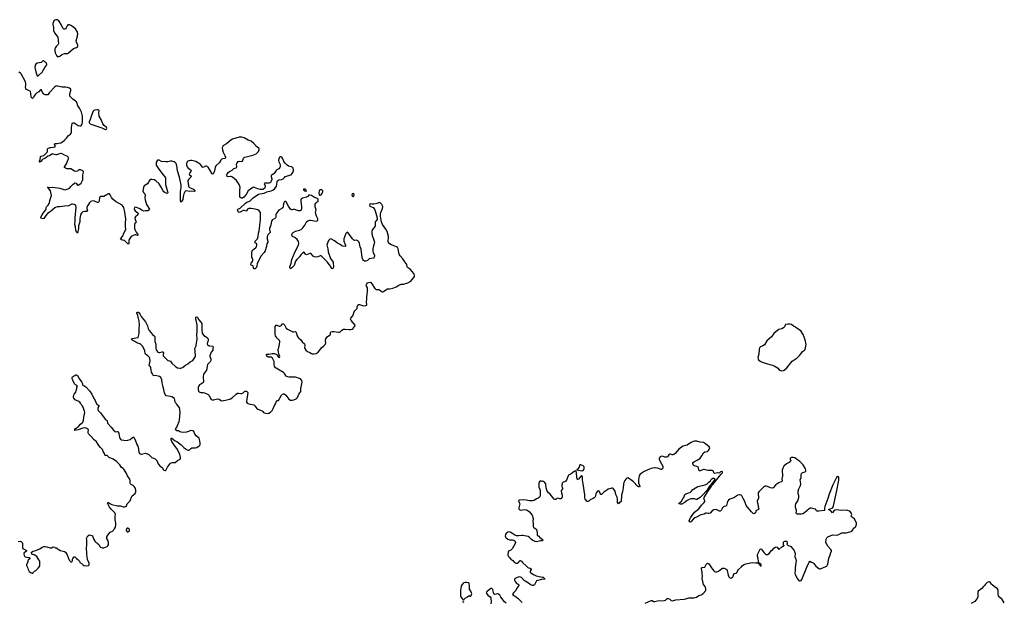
# Model space of a CAD drawing. Header units: inches. Extents: x 1474254 to 1647085, y 640389 to 772279.
# Tile 84 of 85: x 1565311 to 1589880, y 713594 to 728141. Entities that reach past the tile are written whole.
import ezdxf

# ---------------------------------------------------------------- set-up
doc = ezdxf.new("R2010")
doc.units = ezdxf.units.IN
doc.header["$MEASUREMENT"] = 0
for name, color, linetype in [('B5761', 7, 'Continuous'), ('B5762', 7, 'Continuous'), ('B5771', 7, 'Continuous'), ('B5772', 7, 'Continuous'), ('B5781', 7, 'Continuous'), ('B5782', 7, 'Continuous')]:
    doc.layers.add(name, color=color, linetype=linetype)

msp = doc.modelspace()

# ---------------------------------------------------------------- linework, layer by layer
at = {"layer": 'B5761', "color": 6, "elevation": 700}
for points in [[(1565270, 715115), (1565330, 715118), (1565351, 715110), (1565371, 715090), (1565379, 715059), (1565383, 714950), (1565410, 714926), (1565482, 714890), (1565482, 714870), (1565422, 714830), (1565418, 714822), (1565416, 714810), (1565424, 714764), (1565431, 714750), (1565450, 714731), (1565528, 714712), (1565551, 714711), (1565562, 714690), (1565552, 714670), (1565525, 714655), (1565512, 714630), (1565510, 714606), (1565478, 714530), (1565481, 714510), (1565518, 714450), (1565525, 714410), (1565537, 714377), (1565550, 714362), (1565574, 714350), (1565590, 714334), (1565612, 714332), (1565622, 714322), (1565636, 714324), (1565646, 714330), (1565658, 714350), (1565678, 714370), (1565710, 714391), (1565772, 714448), (1565805, 714490), (1565812, 714510), (1565814, 714586), (1565810, 714618), (1565790, 714658), (1565736, 714736), (1565670, 714782), (1565650, 714789), (1565628, 714788), (1565616, 714796), (1565602, 714830), (1565608, 714850), (1565646, 714870), (1565712, 714888), (1565810, 714927), (1565868, 714972), (1565910, 714985), (1565950, 714987), (1565990, 714981), (1566070, 714951), (1566105, 714955), (1566150, 714978), (1566190, 714974), (1566198, 714958), (1566230, 714954), (1566250, 714932), (1566290, 714914), (1566322, 714890), (1566394, 714874), (1566430, 714859), (1566450, 714844), (1566496, 714776), (1566518, 714710), (1566547, 714650), (1566570, 714621), (1566590, 714607), (1566610, 714606), (1566622, 714618), (1566629, 714630), (1566629, 714670), (1566634, 714690), (1566670, 714731), (1566690, 714726), (1566725, 714685), (1566761, 714661), (1566800, 714620), (1566812, 714592), (1566870, 714558), (1566878, 714550), (1566887, 714527), (1566910, 714511), (1566990, 714508), (1567029, 714511), (1567044, 714530), (1567044, 714570), (1567004, 714664), (1566998, 714730), (1566985, 714795), (1566984, 714850), (1566989, 714870), (1566982, 714890), (1566982, 714910), (1566974, 714930), (1566990, 715050), (1566989, 715149), (1566982, 715190), (1567010, 715252), (1567050, 715282), (1567110, 715265), (1567130, 715251), (1567160, 715160), (1567190, 715118), (1567210, 715098), (1567265, 715065), (1567272, 715050), (1567290, 715032), (1567311, 714990), (1567331, 714971), (1567370, 714954), (1567410, 714955), (1567490, 714987), (1567510, 715006), (1567525, 715030), (1567529, 715090), (1567510, 715146), (1567488, 715190), (1567488, 715230), (1567510, 715274), (1567570, 715342), (1567626, 715370), (1567648, 715392), (1567658, 715410), (1567678, 715430), (1567698, 715470), (1567709, 715530), (1567709, 715570), (1567695, 715655), (1567693, 715750), (1567699, 715790), (1567696, 715810), (1567689, 715830), (1567590, 715919), (1567550, 715966), (1567511, 716050), (1567506, 716070), (1567510, 716090), (1567530, 716090), (1567563, 716063), (1567610, 716040), (1567750, 716006), (1567830, 715999), (1567890, 715981), (1567930, 715981), (1567952, 715988), (1567973, 716007), (1567995, 716050), (1568066, 716130), (1568078, 716150), (1568099, 716221), (1568114, 716250), (1568193, 716310), (1568207, 716350), (1568205, 716390), (1568190, 716450), (1568170, 716484), (1568143, 716510), (1568096, 716536), (1568075, 716555), (1568069, 716570), (1568070, 716630), (1568058, 716670), (1568000, 716750), (1567965, 716830), (1567910, 716919), (1567890, 716937), (1567850, 716960), (1567812, 717030), (1567730, 717114), (1567645, 717170), (1567546, 717206), (1567490, 717259), (1567450, 717262), (1567438, 717270), (1567428, 717310), (1567396, 717356), (1567380, 717410), (1567330, 717456), (1567286, 717506), (1567230, 717604), (1567171, 717650), (1567090, 717743), (1567040, 717790), (1567030, 717804), (1567019, 717830), (1567019, 717850), (1567031, 717890), (1567020, 717910), (1566990, 717932), (1566970, 717940), (1566928, 717948), (1566890, 717943), (1566770, 717900), (1566724, 717896), (1566690, 717886), (1566683, 717890), (1566690, 717910), (1566706, 717930), (1566778, 717982), (1566830, 718041), (1566886, 718094), (1566901, 718130), (1566910, 718219), (1566929, 718291), (1566934, 718330), (1566926, 718370), (1566895, 718470), (1566870, 718506), (1566844, 718530), (1566829, 718570), (1566815, 718590), (1566789, 718609), (1566728, 718630), (1566694, 718650), (1566663, 718690), (1566654, 718710), (1566652, 718730), (1566664, 718776), (1566670, 718791), (1566710, 718845), (1566718, 718882), (1566738, 718930), (1566737, 718970), (1566757, 718990), (1566738, 719010), (1566704, 719024), (1566677, 719050), (1566641, 719141), (1566623, 719170), (1566619, 719210), (1566630, 719226), (1566650, 719241), (1566685, 719255), (1566709, 719270), (1566730, 719274), (1566750, 719254), (1566803, 719163), (1566862, 719090), (1566874, 719070), (1566878, 719050), (1566876, 719030), (1566882, 719022), (1566897, 719010), (1566930, 718997), (1566970, 718967), (1567050, 718876), (1567110, 718787), (1567150, 718698), (1567198, 718630), (1567227, 718547), (1567238, 718538), (1567289, 718510), (1567284, 718490), (1567260, 718450), (1567258, 718410), (1567266, 718386), (1567330, 718321), (1567442, 718170), (1567490, 718133), (1567506, 718066), (1567595, 717970), (1567650, 717894), (1567690, 717860), (1567710, 717852), (1567750, 717860), (1567770, 717858), (1567786, 717806), (1567802, 717710), (1567809, 717690), (1567823, 717670), (1567850, 717653), (1567910, 717639), (1567970, 717636), (1568010, 717641), (1568070, 717660), (1568130, 717711), (1568145, 717715), (1568150, 717722), (1568190, 717651), (1568232, 717532), (1568259, 717490), (1568267, 717467), (1568280, 717350), (1568299, 717310), (1568330, 717290), (1568350, 717289), (1568450, 717314), (1568470, 717313), (1568502, 717302), (1568530, 717285), (1568561, 717261), (1568610, 717210), (1568693, 717173), (1568715, 717155), (1568732, 717132), (1568748, 717090), (1568770, 717050), (1568810, 717004), (1568875, 716955), (1568895, 716910), (1568911, 716890), (1568930, 716883), (1568950, 716885), (1568970, 716903), (1569003, 716970), (1569072, 717068), (1569118, 717082), (1569190, 717081), (1569246, 717134), (1569313, 717167), (1569325, 717190), (1569326, 717210), (1569311, 717290), (1569231, 717431), (1569170, 717511), (1569108, 717610), (1569094, 717650), (1569090, 717691), (1569110, 717691), (1569190, 717630), (1569230, 717609), (1569310, 717553), (1569339, 717530), (1569410, 717456), (1569445, 717430), (1569510, 717395), (1569529, 717391), (1569550, 717401), (1569584, 717436), (1569610, 717448), (1569690, 717452), (1569730, 717462), (1569790, 717499), (1569811, 717530), (1569812, 717570), (1569806, 717630), (1569790, 717689), (1569711, 717751), (1569683, 717790), (1569655, 717855), (1569630, 717878), (1569590, 717881), (1569470, 717840), (1569410, 717833), (1569340, 717840), (1569310, 717850), (1569270, 717872), (1569230, 717878), (1569205, 717890), (1569201, 717910), (1569207, 717930), (1569234, 717970), (1569246, 718010), (1569290, 718110), (1569299, 718150), (1569318, 718330), (1569310, 718410), (1569295, 718450), (1569230, 718540), (1569196, 718576), (1569190, 718590), (1569185, 718650), (1569170, 718680), (1569104, 718724), (1569077, 718737), (1568970, 718752), (1568943, 718783), (1568926, 718826), (1568910, 718906), (1568888, 718970), (1568885, 719010), (1568867, 719070), (1568857, 719150), (1568830, 719208), (1568796, 719236), (1568764, 719244), (1568690, 719258), (1568650, 719253), (1568621, 719301), (1568604, 719344), (1568591, 719390), (1568583, 719450), (1568572, 719472), (1568551, 719490), (1568538, 719510), (1568563, 719617), (1568558, 719690), (1568550, 719710), (1568511, 719751), (1568449, 719790), (1568439, 719810), (1568436, 719876), (1568381, 719981), (1568364, 720000)], [(1568710, 720000), (1568711, 719930), (1568717, 719897), (1568731, 719871), (1568762, 719842), (1568790, 719829), (1568810, 719829), (1568870, 719850), (1568891, 719851), (1568899, 719830), (1568889, 719770), (1568894, 719750), (1568908, 719728), (1568990, 719647), (1569010, 719634), (1569050, 719625), (1569074, 719614), (1569106, 719566), (1569210, 719475), (1569250, 719450), (1569303, 719437), (1569330, 719440), (1569370, 719458), (1569446, 719514), (1569510, 719549), (1569563, 719597), (1569630, 719633), (1569650, 719653), (1569695, 719730), (1569692, 719870), (1569678, 719930), (1569711, 720000)], [(1570000, 719531), (1570000, 719530), (1569969, 719391), (1569947, 719353), (1569920, 719320), (1569901, 719290), (1569888, 719228), (1569896, 719090), (1569885, 719070), (1569830, 719043), (1569800, 719020), (1569784, 718996), (1569765, 718955), (1569761, 718910), (1569775, 718870), (1569790, 718850), (1569810, 718837), (1569830, 718830), (1569890, 718830), (1569923, 718823), (1570000, 718789)]]:
    msp.add_lwpolyline(points, dxfattribs=at)
msp.add_lwpolyline([(1568010, 715448), (1567990, 715448), (1567978, 715430), (1567972, 715390), (1567993, 715353), (1568010, 715352), (1568030, 715365), (1568050, 715382), (1568054, 715410)], close=True, dxfattribs=at)
at = {"layer": 'B5762', "color": 6, "elevation": 700}
for points in [[(1566230, 728141), (1566210, 728140), (1566190, 728132), (1566167, 728110), (1566155, 728090), (1566141, 728050), (1566141, 728021), (1566157, 727950), (1566153, 727890), (1566156, 727870), (1566180, 727810), (1566262, 727702), (1566276, 727550), (1566273, 727530), (1566265, 727515), (1566219, 727470), (1566205, 727450), (1566190, 727410), (1566188, 727370), (1566199, 727310), (1566230, 727247), (1566250, 727224), (1566270, 727218), (1566290, 727223), (1566310, 727231), (1566355, 727265), (1566390, 727283), (1566430, 727296), (1566500, 727300), (1566530, 727312), (1566650, 727423), (1566730, 727445), (1566750, 727463), (1566763, 727490), (1566763, 727510), (1566728, 727570), (1566721, 727610), (1566733, 727670), (1566756, 727730), (1566761, 727790), (1566744, 727850), (1566701, 727910), (1566630, 727971), (1566590, 727994), (1566550, 728010), (1566530, 728015), (1566509, 728011), (1566494, 727990), (1566470, 727938), (1566450, 727914), (1566430, 727904), (1566410, 727908), (1566390, 727933), (1566350, 728022), (1566305, 728090), (1566288, 728110), (1566250, 728136)], [(1565910, 727111), (1565890, 727110), (1565858, 727082), (1565844, 727076), (1565750, 727058), (1565716, 727030), (1565698, 727002), (1565692, 726948), (1565710, 726843), (1565750, 726743), (1565770, 726740), (1565870, 726834), (1565935, 726945), (1565991, 727010), (1565991, 727030), (1565970, 727062), (1565950, 727084)], [(1567270, 725890), (1567247, 725887), (1567190, 725879), (1567163, 725870), (1567147, 725853), (1567108, 725770), (1567068, 725650), (1567044, 725590), (1567043, 725570), (1567050, 725556), (1567070, 725542), (1567107, 725527), (1567362, 725442), (1567430, 725406), (1567450, 725402), (1567470, 725405), (1567477, 725410), (1567486, 725430), (1567480, 725450), (1567420, 725500), (1567383, 725543), (1567350, 725630), (1567296, 725730), (1567287, 725813), (1567291, 725871), (1567284, 725884)]]:
    msp.add_lwpolyline(points, close=True, dxfattribs=at)
for points in [[(1570000, 724466), (1569990, 724474), (1569970, 724480), (1569950, 724480), (1569890, 724450), (1569870, 724455), (1569834, 724514), (1569813, 724533), (1569710, 724598), (1569671, 724611), (1569610, 724623), (1569570, 724626), (1569530, 724618), (1569510, 724609), (1569490, 724592), (1569479, 724570), (1569476, 724550), (1569477, 724510), (1569486, 724466), (1569511, 724431), (1569583, 724390), (1569589, 724370), (1569580, 724350), (1569545, 724310), (1569538, 724290), (1569548, 724270), (1569577, 724250), (1569588, 724230), (1569578, 724210), (1569520, 724150), (1569507, 724130), (1569503, 724110), (1569523, 723990), (1569532, 723970), (1569550, 723950), (1569590, 723931), (1569650, 723912), (1569673, 723890), (1569684, 723870), (1569680, 723860), (1569667, 723853), (1569610, 723859), (1569550, 723854), (1569473, 723867), (1569442, 723858), (1569421, 723830), (1569407, 723793), (1569392, 723730), (1569382, 723650), (1569350, 723604), (1569330, 723586), (1569321, 723630), (1569320, 723770), (1569325, 723850), (1569340, 723950), (1569342, 724010), (1569302, 724210), (1569252, 724370), (1569235, 724490), (1569212, 724552), (1569193, 724573), (1569169, 724589), (1569110, 724608), (1569070, 724608), (1569010, 724593), (1568970, 724590), (1568850, 724604), (1568790, 724632), (1568770, 724637), (1568750, 724630), (1568730, 724606), (1568716, 724570), (1568713, 724547), (1568719, 724510), (1568779, 724410), (1568890, 724265), (1568936, 724216), (1568950, 724190), (1568947, 724070), (1568951, 724030), (1569001, 723850), (1569004, 723816), (1568990, 723804), (1568930, 723830), (1568910, 723844), (1568890, 723870), (1568842, 723962), (1568790, 724039), (1568710, 724117), (1568670, 724140), (1568609, 724151), (1568570, 724147), (1568547, 724130), (1568517, 724070), (1568497, 724044), (1568418, 723990), (1568397, 723950), (1568386, 723870), (1568402, 723830), (1568436, 723790), (1568441, 723770), (1568434, 723690), (1568441, 723641), (1568478, 723530), (1568547, 723410), (1568545, 723390), (1568510, 723368), (1568451, 723369), (1568410, 723362), (1568370, 723376), (1568310, 723415), (1568230, 723450), (1568190, 723459), (1568172, 723448), (1568165, 723415), (1568172, 723390), (1568189, 723369), (1568255, 723315), (1568265, 723290), (1568255, 723265), (1568203, 723217), (1568188, 723190), (1568189, 723150), (1568211, 723110), (1568216, 723090), (1568205, 723070), (1568183, 723050), (1568175, 723025), (1568178, 722930), (1568185, 722905), (1568215, 722835), (1568270, 722770), (1568263, 722757), (1568250, 722754), (1568210, 722772), (1568190, 722772), (1568144, 722756), (1568094, 722726), (1568059, 722681), (1568041, 722650), (1568036, 722630), (1568038, 722550), (1568030, 722533), (1568022, 722542), (1568010, 722546), (1567930, 722624), (1567870, 722637), (1567844, 722650), (1567823, 722670), (1567877, 722730), (1567919, 722830), (1567953, 722890), (1567958, 722910), (1567950, 722970), (1567951, 723070), (1567962, 723158), (1567938, 723338), (1567912, 723450), (1567896, 723476), (1567866, 723506), (1567705, 723605), (1567638, 723658), (1567601, 723701), (1567570, 723772), (1567550, 723792), (1567530, 723793), (1567510, 723784), (1567413, 723727), (1567337, 723723), (1567309, 723711), (1567303, 723697), (1567296, 723630), (1567284, 723596), (1567270, 723576), (1567250, 723574), (1567178, 723610), (1567130, 723617), (1567090, 723604), (1567053, 723570), (1567002, 723490), (1566984, 723450), (1566985, 723430), (1567006, 723370), (1566986, 723354), (1566930, 723352), (1566890, 723340), (1566852, 723310), (1566828, 723272), (1566810, 723170), (1566813, 723090), (1566781, 722990), (1566775, 722930), (1566750, 722814), (1566744, 722824), (1566730, 722833), (1566710, 722886), (1566702, 722970), (1566690, 723030), (1566698, 723130), (1566692, 723190), (1566724, 723464), (1566710, 723500), (1566690, 723518), (1566670, 723529), (1566630, 723538), (1566610, 723535), (1566529, 723491), (1566430, 723488), (1566310, 723471), (1566250, 723469), (1566206, 723454), (1566190, 723446), (1566070, 723345), (1566002, 723298), (1565964, 723256), (1565910, 723181), (1565890, 723170), (1565844, 723184), (1565837, 723190), (1565841, 723210), (1565875, 723270), (1565900, 723310), (1565965, 723390), (1565973, 723410), (1565974, 723450), (1565980, 723470), (1566019, 723510), (1566047, 723550), (1566054, 723570), (1566062, 723630), (1566103, 723750), (1566076, 723870), (1566022, 723942), (1566009, 723951), (1566023, 723957), (1566070, 723953), (1566130, 723956), (1566310, 723937), (1566410, 723898), (1566450, 723896), (1566550, 723937), (1566590, 723974), (1566643, 724037), (1566678, 724062), (1566690, 724066), (1566717, 724057), (1566750, 724012), (1566770, 724009), (1566790, 724019), (1566841, 724059), (1566880, 724130), (1566887, 724150), (1566890, 724270), (1566907, 724330), (1566905, 724350), (1566885, 724365), (1566830, 724391), (1566805, 724395), (1566788, 724392), (1566750, 724363), (1566710, 724352), (1566680, 724360), (1566590, 724414), (1566570, 724419), (1566490, 724418), (1566454, 724430), (1566430, 724450), (1566430, 724470), (1566476, 724544), (1566514, 724630), (1566528, 724670), (1566528, 724690), (1566522, 724710), (1566510, 724722), (1566430, 724755), (1566370, 724793), (1566350, 724798), (1566330, 724796), (1566230, 724769), (1566210, 724769), (1566150, 724787), (1566130, 724788), (1566110, 724780), (1566058, 724742), (1566010, 724735), (1565954, 724686), (1565885, 724655), (1565866, 724634), (1565850, 724605), (1565830, 724592), (1565808, 724588), (1565798, 724590), (1565804, 724596), (1565803, 724610), (1565822, 724650), (1565829, 724711), (1565834, 724726), (1565846, 724734), (1565910, 724754), (1565997, 724830), (1566009, 724850), (1566003, 724890), (1566005, 724910), (1566017, 724923), (1566070, 724950), (1566090, 724954), (1566150, 724955), (1566193, 724970), (1566195, 724990), (1566180, 725030), (1566186, 725050), (1566250, 725050), (1566290, 725055), (1566338, 725070), (1566378, 725090), (1566430, 725130), (1566482, 725179), (1566530, 725246), (1566580, 725280), (1566595, 725305), (1566601, 725330), (1566600, 725450), (1566618, 725550), (1566630, 725567), (1566650, 725568), (1566670, 725562), (1566770, 725500), (1566810, 725490), (1566830, 725495), (1566850, 725510), (1566874, 725550), (1566881, 725590), (1566875, 725730), (1566857, 725830), (1566802, 725930), (1566759, 725990), (1566735, 726070), (1566725, 726090), (1566706, 726110), (1566637, 726157), (1566566, 726230), (1566560, 726250), (1566560, 726290), (1566588, 726370), (1566591, 726390), (1566585, 726405), (1566553, 726430), (1566505, 726445), (1566450, 726453), (1566370, 726458), (1566255, 726485), (1566230, 726486), (1566210, 726480), (1566190, 726466), (1566050, 726319), (1566024, 726276), (1566010, 726266), (1565946, 726266), (1565910, 726278), (1565881, 726321), (1565852, 726392), (1565830, 726388), (1565790, 726339), (1565730, 726306), (1565702, 726278), (1565680, 726250), (1565650, 726189), (1565630, 726176), (1565610, 726186), (1565596, 726210), (1565592, 726310), (1565580, 726340), (1565570, 726353), (1565529, 726369), (1565479, 726399), (1565468, 726408), (1565461, 726421), (1565456, 726464), (1565463, 726497), (1565463, 726550), (1565454, 726590), (1565347, 726790), (1565330, 726810), (1565290, 726832)], [(1568364, 720000), (1568353, 720013), (1568330, 720031), (1568305, 720045), (1568230, 720069), (1568184, 720104), (1568131, 720130), (1568107, 720150), (1568104, 720170), (1568122, 720178), (1568210, 720200), (1568250, 720203), (1568264, 720210), (1568294, 720310), (1568296, 720350), (1568290, 720410), (1568300, 720530), (1568295, 720610), (1568258, 720758), (1568231, 720810), (1568236, 720830), (1568250, 720837), (1568270, 720838), (1568290, 720825), (1568310, 720799), (1568341, 720730), (1568370, 720699), (1568410, 720643), (1568450, 720596), (1568468, 720568), (1568499, 720499), (1568516, 720430), (1568538, 720378), (1568586, 720330), (1568621, 720281), (1568670, 720246), (1568680, 720230), (1568686, 720190), (1568684, 720110), (1568710, 720042), (1568710, 720000)], [(1569711, 720000), (1569715, 720010), (1569738, 720170), (1569733, 720270), (1569740, 720360), (1569742, 720522), (1569706, 720674), (1569710, 720711), (1569730, 720726), (1569750, 720703), (1569785, 720645), (1569835, 720590), (1569854, 720554), (1569860, 720470), (1569858, 720370), (1569865, 720325), (1569876, 720296), (1569910, 720255), (1569990, 720204), (1570000, 720187)], [(1570000, 720086), (1569988, 720050), (1569995, 720030), (1570000, 720026)]]:
    msp.add_lwpolyline(points, dxfattribs=at)
at = {"layer": 'B5771', "color": 6, "elevation": 700}
for points in [[(1570000, 718789), (1570010, 718785), (1570039, 718759), (1570082, 718670), (1570110, 718647), (1570130, 718644), (1570150, 718646), (1570210, 718669), (1570257, 718677), (1570286, 718670), (1570320, 718640), (1570350, 718628), (1570450, 718639), (1570550, 718669), (1570570, 718676), (1570610, 718703), (1570710, 718789), (1570750, 718813), (1570770, 718816), (1570830, 718805), (1570850, 718809), (1570890, 718828), (1570930, 718865), (1570950, 718868), (1570970, 718862), (1570991, 718850), (1571005, 718830), (1570967, 718610), (1570970, 718590), (1570986, 718566), (1571028, 718548), (1571110, 718534), (1571150, 718521), (1571179, 718499), (1571230, 718431), (1571250, 718417), (1571358, 718378), (1571380, 718360), (1571395, 718335), (1571410, 718322), (1571490, 718305), (1571530, 718315), (1571570, 718339), (1571610, 718381), (1571639, 718430), (1571670, 718510), (1571693, 718547), (1571720, 718620), (1571730, 718633), (1571750, 718631), (1571770, 718635), (1571846, 718770), (1571870, 718787), (1571890, 718796), (1571910, 718796), (1571950, 718763), (1572030, 718668), (1572070, 718640), (1572110, 718638), (1572153, 718647), (1572210, 718671), (1572245, 718710), (1572277, 718790), (1572323, 718857), (1572328, 718872), (1572324, 718930), (1572347, 719010), (1572353, 719050), (1572356, 719090), (1572350, 719130), (1572338, 719150), (1572316, 719170), (1572269, 719190), (1572190, 719214), (1572150, 719217), (1572032, 719212), (1572000, 719220), (1571963, 719243), (1571916, 719310), (1571892, 719330), (1571756, 719416), (1571710, 719437), (1571692, 719450), (1571673, 719490), (1571664, 719524), (1571662, 719590), (1571657, 719610), (1571622, 719690), (1571610, 719702), (1571590, 719712), (1571510, 719718), (1571482, 719742), (1571466, 719770), (1571470, 719792), (1571530, 719789), (1571610, 719805), (1571670, 719807), (1571712, 719792), (1571731, 719771), (1571750, 719737), (1571770, 719716), (1571790, 719710), (1571803, 719730), (1571777, 719797), (1571765, 719845), (1571759, 719890), (1571761, 719910), (1571785, 719990), (1571786, 720000)], [(1570047, 720000), (1570050, 719999), (1570130, 719993), (1570135, 719975), (1570129, 719931), (1570134, 719890), (1570090, 719837), (1570054, 719750), (1570054, 719730), (1570080, 719670), (1570080, 719630), (1570063, 719597), (1570012, 719550), (1570000, 719531)], [(1572428, 720000), (1572419, 719950), (1572423, 719930), (1572449, 719890), (1572490, 719860), (1572550, 719835), (1572590, 719807), (1572610, 719800), (1572650, 719798), (1572710, 719810), (1572737, 719823), (1572759, 719841), (1572850, 719956), (1572898, 720000)], [(1580000, 716422), (1579990, 716419), (1579961, 716390), (1579890, 716346), (1579830, 716286), (1579809, 716290), (1579794, 716314), (1579770, 716369), (1579750, 716381), (1579730, 716369), (1579706, 716334), (1579690, 716295), (1579672, 716230), (1579650, 716201), (1579618, 716182), (1579550, 716156), (1579510, 716120), (1579493, 716110), (1579470, 716114), (1579421, 716170), (1579410, 716190), (1579410, 716278), (1579371, 716551), (1579352, 716650), (1579356, 716716), (1579350, 716746), (1579330, 716758), (1579251, 716670), (1579230, 716658), (1579222, 716670), (1579210, 716726), (1579208, 716810), (1579196, 716876), (1579190, 716886), (1579182, 716878), (1579150, 716864), (1579076, 716804), (1579005, 716770), (1578993, 716750), (1578954, 716646), (1578940, 716620), (1578917, 716603), (1578870, 716590), (1578850, 716570), (1578840, 716510), (1578843, 716483), (1578857, 716450), (1578858, 716430), (1578828, 716392), (1578820, 716370), (1578827, 716330), (1578848, 716270), (1578850, 716230), (1578831, 716189), (1578810, 716179), (1578790, 716178), (1578730, 716191), (1578714, 716186), (1578690, 716164), (1578670, 716161), (1578650, 716172), (1578580, 716250), (1578550, 716295), (1578497, 716337), (1578473, 716370), (1578445, 716450), (1578438, 716550), (1578410, 716598), (1578390, 716609), (1578350, 716614), (1578330, 716622), (1578310, 716625), (1578290, 716620), (1578270, 716597), (1578261, 716570), (1578266, 716470), (1578296, 716390), (1578302, 716330), (1578296, 716250), (1578289, 716230), (1578272, 716209), (1578250, 716195), (1578210, 716180), (1578150, 716136), (1578110, 716124), (1578030, 716125), (1577950, 716147), (1577890, 716154), (1577773, 716147), (1577755, 716130), (1577778, 716090), (1577790, 716050), (1577766, 715950), (1577768, 715930), (1577777, 715910), (1577790, 715899), (1577810, 715894), (1577910, 715908), (1577950, 715902), (1577970, 715895), (1577999, 715879), (1578030, 715852), (1578095, 715770), (1578120, 715690), (1578115, 715615), (1578121, 715570), (1578121, 715490), (1578129, 715470), (1578148, 715450), (1578189, 715429), (1578203, 715410), (1578223, 715330), (1578220, 715270), (1578263, 715243), (1578288, 715210), (1578346, 715170), (1578361, 715150), (1578357, 715130), (1578310, 715127), (1578210, 715102), (1578170, 715110), (1578116, 715136), (1578082, 715162), (1578030, 715214), (1577995, 715235), (1577870, 715261), (1577830, 715261), (1577769, 715251), (1577710, 715254), (1577684, 715264), (1577630, 715297), (1577570, 715341), (1577530, 715357), (1577493, 715347), (1577450, 715315), (1577434, 715290), (1577428, 715250), (1577432, 715230), (1577445, 715210), (1577490, 715171), (1577530, 715156), (1577611, 715151), (1577643, 715143), (1577664, 715130), (1577676, 715110), (1577680, 715090), (1577667, 715050), (1577600, 714930), (1577570, 714900), (1577510, 714870), (1577497, 714843), (1577493, 714790), (1577504, 714750), (1577529, 714710), (1577565, 714670), (1577615, 714635), (1577662, 714590), (1577690, 714574), (1577710, 714569), (1577730, 714568), (1577750, 714578), (1577790, 714630), (1577810, 714635), (1577830, 714624), (1577859, 714590), (1577960, 714500), (1577987, 714467), (1578010, 714453), (1578050, 714443), (1578071, 714431), (1578070, 714410), (1578052, 714370), (1578049, 714350), (1578065, 714330), (1578129, 714289), (1578198, 714258), (1578244, 714244), (1578350, 714226), (1578370, 714219), (1578405, 714190), (1578416, 714170), (1578330, 714165), (1578207, 714130), (1578169, 714050), (1578154, 714030), (1578130, 714013), (1578110, 714010), (1578050, 714035), (1578004, 714070), (1577920, 714120), (1577898, 714138), (1577835, 714210), (1577810, 714224), (1577772, 714228), (1577725, 714215), (1577676, 714190), (1577661, 714170), (1577660, 714150), (1577677, 714110), (1577702, 714082), (1577750, 714048), (1577763, 714030), (1577763, 714010), (1577712, 713948), (1577689, 713890), (1577629, 713830), (1577610, 713790), (1577630, 713770), (1577710, 713723), (1577750, 713693), (1577830, 713610), (1577846, 713586)], [(1577448, 713570), (1577406, 713610), (1577321, 713721), (1577290, 713772), (1577270, 713793), (1577250, 713802), (1577230, 713805), (1577170, 713793), (1577144, 713804), (1577132, 713832), (1577124, 713884), (1577114, 713910), (1577090, 713935), (1577070, 713939), (1577030, 713915), (1576970, 713855), (1576958, 713850), (1576951, 713830), (1576991, 713770), (1577049, 713729), (1577065, 713705), (1577070, 713690), (1577076, 713610), (1577068, 713552)], [(1576406, 713586), (1576370, 713608), (1576364, 713590)]]:
    msp.add_lwpolyline(points, dxfattribs=at)
for points in [[(1579290, 717025), (1579279, 717010), (1579270, 716969), (1579230, 716918), (1579214, 716910), (1579222, 716902), (1579251, 716891), (1579330, 716878), (1579370, 716888), (1579387, 716910), (1579395, 716930), (1579394, 716974), (1579383, 716990), (1579370, 716999), (1579310, 717024)], [(1576429, 714091), (1576390, 714078), (1576376, 714070), (1576350, 714035), (1576330, 713995), (1576310, 713898), (1576310, 713754), (1576318, 713730), (1576365, 713665), (1576370, 713652), (1576390, 713654), (1576398, 713670), (1576426, 713694), (1576489, 713730), (1576530, 713765), (1576548, 713748), (1576570, 713745), (1576585, 713790), (1576590, 713810), (1576588, 713830), (1576570, 713872), (1576559, 713879), (1576539, 713919), (1576531, 713991), (1576530, 714068), (1576510, 714080), (1576458, 714090)]]:
    msp.add_lwpolyline(points, close=True, dxfattribs=at)
at = {"layer": 'B5772', "color": 6, "elevation": 700}
for points in [[(1572898, 720000), (1572931, 720030), (1572951, 720070), (1572944, 720130), (1572952, 720170), (1572990, 720230), (1573056, 720270), (1573066, 720290), (1573068, 720332), (1573079, 720350), (1573105, 720355), (1573150, 720354), (1573270, 720336), (1573290, 720340), (1573309, 720351), (1573350, 720390), (1573390, 720410), (1573430, 720416), (1573530, 720405), (1573570, 720405), (1573610, 720410), (1573633, 720427), (1573652, 720470), (1573673, 720490), (1573681, 720510), (1573583, 720630), (1573571, 720650), (1573567, 720670), (1573576, 720690), (1573628, 720750), (1573659, 720850), (1573672, 720870), (1573730, 720926), (1573735, 720970), (1573749, 721011), (1573769, 721031), (1573790, 721033), (1573890, 721000), (1573950, 721001), (1573972, 721010), (1573974, 721030), (1573962, 721090), (1573971, 721170), (1573972, 721230), (1573982, 721270), (1573992, 721370), (1573986, 721446), (1573962, 721490), (1573958, 721510), (1573972, 721548), (1573990, 721575), (1574050, 721584), (1574070, 721576), (1574094, 721550), (1574170, 721431), (1574190, 721411), (1574210, 721404), (1574270, 721401), (1574290, 721394), (1574324, 721370), (1574350, 721343), (1574370, 721347), (1574390, 721357), (1574470, 721416), (1574490, 721420), (1574550, 721420), (1574625, 721435), (1574705, 721475), (1574770, 721516), (1574830, 721534), (1574890, 721540), (1574998, 721570), (1575067, 721610), (1575108, 721652), (1575157, 721710), (1575164, 721730), (1575163, 721750), (1575153, 721790), (1575145, 721805), (1575104, 721850), (1575066, 721906), (1575014, 721934), (1574993, 721953), (1574983, 721970), (1574972, 722030), (1574918, 722098), (1574872, 722170), (1574804, 722244), (1574787, 722270), (1574774, 722310), (1574764, 722390), (1574756, 722416), (1574737, 722450), (1574716, 722470), (1574676, 722490), (1574565, 722525), (1574517, 722570), (1574503, 722610), (1574514, 722710), (1574512, 722730), (1574478, 722850), (1574450, 722913), (1574364, 723030), (1574337, 723097), (1574317, 723230), (1574317, 723290), (1574324, 723330), (1574364, 723430), (1574370, 723470), (1574368, 723490), (1574350, 723524), (1574310, 723566), (1574290, 723576), (1574225, 723555), (1574150, 723538), (1574110, 723537), (1574070, 723543), (1574050, 723534), (1574041, 723510), (1574049, 723489), (1574129, 723449), (1574164, 723410), (1574183, 723370), (1574194, 723314), (1574234, 723190), (1574228, 723150), (1574195, 723110), (1574185, 723090), (1574180, 723060), (1574181, 722990), (1574159, 722950), (1574106, 722894), (1574094, 722850), (1574097, 722810), (1574109, 722750), (1574133, 722690), (1574162, 722590), (1574160, 722550), (1574130, 722464), (1574124, 722430), (1574123, 722363), (1574128, 722328), (1574166, 722250), (1574166, 722230), (1574159, 722210), (1574137, 722190), (1574033, 722167), (1573988, 722132), (1573950, 722113), (1573914, 722114), (1573891, 722131), (1573875, 722155), (1573860, 722200), (1573830, 722409), (1573810, 722470), (1573790, 722556), (1573770, 722596), (1573750, 722619), (1573730, 722631), (1573710, 722636), (1573670, 722629), (1573650, 722635), (1573615, 722670), (1573570, 722729), (1573510, 722823), (1573490, 722833), (1573470, 722827), (1573450, 722800), (1573396, 722670), (1573396, 722650), (1573403, 722610), (1573441, 722510), (1573442, 722490), (1573430, 722480), (1573374, 722486), (1573350, 722495), (1573310, 722526), (1573241, 722561), (1573170, 722617), (1573090, 722662), (1573070, 722667), (1573050, 722661), (1573023, 722637), (1573006, 722610), (1572978, 722510), (1572980, 722490), (1573002, 722422), (1573012, 722348), (1573070, 722179), (1573087, 722150), (1573119, 722110), (1573130, 722090), (1573135, 722070), (1573141, 721970), (1573130, 721938), (1573110, 721922), (1573092, 721932), (1573076, 721976), (1573030, 722029), (1572990, 722090), (1572850, 722232), (1572830, 722245), (1572810, 722246), (1572750, 722223), (1572714, 722214), (1572670, 722216), (1572635, 722235), (1572590, 722290), (1572570, 722301), (1572550, 722301), (1572470, 722271), (1572455, 722275), (1572444, 722284), (1572430, 722315), (1572410, 722333), (1572370, 722313), (1572330, 722274), (1572296, 722224), (1572230, 722155), (1572197, 722110), (1572186, 722090), (1572171, 722030), (1572157, 722003), (1572130, 721970), (1572090, 721934), (1572070, 721921), (1572065, 721925), (1572050, 721949), (1572051, 721971), (1572081, 722059), (1572102, 722150), (1572184, 722350), (1572270, 722508), (1572280, 722550), (1572270, 722601), (1572233, 722653), (1572180, 722700), (1572119, 722730), (1572106, 722746), (1572105, 722770), (1572116, 722810), (1572133, 722830), (1572190, 722858), (1572296, 722884), (1572334, 722906), (1572375, 722945), (1572430, 723010), (1572470, 723090), (1572504, 723116), (1572550, 723132), (1572570, 723132), (1572710, 723110), (1572730, 723115), (1572750, 723137), (1572753, 723150), (1572749, 723170), (1572716, 723236), (1572698, 723290), (1572694, 723330), (1572709, 723391), (1572687, 723470), (1572681, 723510), (1572684, 723536), (1572698, 723562), (1572738, 723590), (1572755, 723610), (1572759, 723630), (1572757, 723657), (1572751, 723671), (1572739, 723679), (1572670, 723702), (1572590, 723749), (1572550, 723762), (1572530, 723758), (1572504, 723730), (1572470, 723710), (1572370, 723686), (1572345, 723670), (1572330, 723650), (1572328, 723610), (1572347, 723470), (1572347, 723430), (1572333, 723387), (1572310, 723370), (1572270, 723370), (1572170, 723406), (1572150, 723407), (1572110, 723395), (1572090, 723395), (1572070, 723412), (1572021, 723481), (1571964, 723590), (1571950, 723603), (1571930, 723600), (1571910, 723582), (1571893, 723550), (1571882, 723470), (1571874, 723446), (1571854, 723426), (1571790, 723395), (1571770, 723375), (1571710, 723292), (1571700, 723270), (1571700, 723210), (1571693, 723190), (1571671, 723169), (1571626, 723150), (1571610, 723134), (1571597, 723110), (1571584, 723070), (1571577, 723010), (1571542, 722930), (1571543, 722890), (1571564, 722850), (1571560, 722830), (1571510, 722777), (1571488, 722728), (1571483, 722670), (1571502, 722610), (1571500, 722590), (1571475, 722545), (1571459, 722450), (1571436, 722370), (1571414, 722330), (1571339, 722241), (1571295, 722170), (1571274, 722110), (1571233, 722050), (1571228, 721990), (1571210, 721944), (1571190, 721920), (1571170, 721917), (1571162, 721922), (1571146, 721946), (1571133, 721993), (1571087, 722010), (1571078, 722030), (1571090, 722059), (1571118, 722102), (1571128, 722130), (1571129, 722150), (1571104, 722210), (1571102, 722330), (1571110, 722358), (1571128, 722390), (1571150, 722413), (1571206, 722454), (1571217, 722470), (1571230, 722510), (1571228, 722530), (1571217, 722550), (1571190, 722570), (1571181, 722590), (1571190, 722610), (1571230, 722650), (1571242, 722670), (1571260, 722730), (1571271, 722810), (1571287, 722870), (1571291, 722930), (1571306, 723014), (1571316, 723144), (1571324, 723190), (1571322, 723310), (1571318, 723330), (1571289, 723369), (1571251, 723390), (1571190, 723409), (1571090, 723426), (1571030, 723428), (1571010, 723420), (1570998, 723410), (1570970, 723367), (1570950, 723359), (1570910, 723379), (1570890, 723376), (1570810, 723332), (1570790, 723326), (1570773, 723333), (1570764, 723344), (1570747, 723393), (1570756, 723410), (1570810, 723434), (1570943, 723557), (1570979, 723581), (1571050, 723610), (1571138, 723690), (1571270, 723786), (1571310, 723796), (1571410, 723809), (1571479, 723841), (1571590, 723865), (1571630, 723886), (1571677, 723930), (1571715, 723985), (1571728, 724030), (1571733, 724090), (1571739, 724110), (1571750, 724125), (1571780, 724140), (1571854, 724150), (1571887, 724170), (1571915, 724205), (1571936, 724224), (1571970, 724238), (1572050, 724256), (1572083, 724270), (1572110, 724301), (1572135, 724345), (1572143, 724370), (1572145, 724395), (1572136, 724430), (1572110, 724458), (1572090, 724468), (1572050, 724473), (1572022, 724482), (1571987, 724507), (1571935, 724555), (1571903, 724603), (1571875, 724670), (1571850, 724706), (1571830, 724717), (1571810, 724716), (1571797, 724710), (1571776, 724670), (1571769, 724629), (1571777, 724590), (1571801, 724541), (1571811, 724510), (1571812, 724470), (1571806, 724454), (1571780, 724420), (1571730, 724392), (1571710, 724374), (1571660, 724300), (1571630, 724278), (1571609, 724270), (1571590, 724250), (1571588, 724230), (1571599, 724170), (1571599, 724150), (1571589, 724110), (1571570, 724079), (1571550, 724064), (1571530, 724058), (1571430, 724060), (1571412, 724050), (1571433, 723990), (1571435, 723970), (1571432, 723950), (1571416, 723924), (1571376, 723904), (1571350, 723899), (1571310, 723900), (1571250, 723918), (1571170, 723954), (1571150, 723958), (1571130, 723954), (1571014, 723870), (1570963, 723777), (1570907, 723713), (1570870, 723688), (1570850, 723683), (1570830, 723690), (1570808, 723708), (1570802, 723730), (1570808, 723792), (1570804, 723890), (1570810, 723950), (1570804, 723990), (1570787, 724027), (1570725, 724130), (1570622, 724210), (1570590, 724226), (1570570, 724229), (1570510, 724216), (1570490, 724225), (1570480, 724270), (1570485, 724290), (1570510, 724322), (1570548, 724352), (1570610, 724386), (1570656, 724424), (1570710, 724441), (1570723, 724450), (1570731, 724470), (1570724, 724530), (1570728, 724550), (1570743, 724577), (1570763, 724597), (1570790, 724607), (1570850, 724602), (1570867, 724610), (1570895, 724685), (1570910, 724700), (1570929, 724711), (1571130, 724760), (1571208, 724792), (1571231, 724809), (1571268, 724850), (1571290, 724890), (1571290, 724910), (1571279, 724930), (1571218, 724978), (1571157, 725050), (1571090, 725104), (1571010, 725129), (1570910, 725189), (1570850, 725209), (1570810, 725212), (1570790, 725209), (1570623, 725157), (1570580, 725130), (1570470, 725045), (1570400, 725000), (1570380, 724980), (1570373, 724967), (1570365, 724935), (1570369, 724890), (1570388, 724830), (1570433, 724750), (1570443, 724710), (1570443, 724690), (1570427, 724673), (1570370, 724664), (1570340, 724650), (1570326, 724634), (1570290, 724567), (1570204, 724490), (1570185, 724450), (1570169, 724370), (1570143, 724297), (1570130, 724280), (1570110, 724295), (1570054, 724394), (1570010, 724457), (1570000, 724466)], [(1571786, 720000), (1571802, 720090), (1571802, 720110), (1571792, 720132), (1571735, 720190), (1571710, 720223), (1571695, 720250), (1571685, 720285), (1571688, 720348), (1571682, 720410), (1571684, 720450), (1571690, 720477), (1571710, 720512), (1571730, 720513), (1571789, 720489), (1571810, 720489), (1571830, 720496), (1571846, 720510), (1571870, 720548), (1571890, 720544), (1571910, 720533), (1571921, 720521), (1571961, 720441), (1571990, 720413), (1572130, 720347), (1572150, 720344), (1572190, 720352), (1572204, 720344), (1572212, 720332), (1572234, 720250), (1572257, 720210), (1572275, 720190), (1572319, 720159), (1572359, 720099), (1572414, 720050), (1572430, 720010), (1572428, 720000)], [(1570000, 720187), (1570010, 720170), (1570016, 720150), (1570014, 720126), (1570000, 720086)], [(1570000, 720026), (1570021, 720010), (1570047, 720000)]]:
    msp.add_lwpolyline(points, dxfattribs=at)
for points in [[(1572410, 723918), (1572390, 723911), (1572397, 723890), (1572429, 723870), (1572450, 723863), (1572459, 723861), (1572469, 723870), (1572456, 723876), (1572452, 723890), (1572430, 723910)], [(1572830, 723894), (1572804, 723890), (1572790, 723880), (1572780, 723860), (1572776, 723830), (1572787, 723770), (1572790, 723763), (1572810, 723759), (1572830, 723771), (1572850, 723797), (1572871, 723830), (1572878, 723850), (1572876, 723870), (1572850, 723892)], [(1573630, 723804), (1573610, 723796), (1573605, 723790), (1573603, 723770), (1573610, 723740), (1573630, 723716), (1573650, 723738), (1573655, 723770), (1573648, 723790)]]:
    msp.add_lwpolyline(points, close=True, dxfattribs=at)
at = {"layer": 'B5781', "color": 6, "elevation": 700}
for points in [[(1583853, 720000), (1583800, 719970), (1583774, 719950), (1583766, 719914), (1583751, 719790), (1583733, 719710), (1583735, 719675), (1583749, 719649), (1583790, 719614), (1583836, 719590), (1584030, 719532), (1584098, 719518), (1584141, 719501), (1584218, 719450), (1584274, 719394), (1584298, 719378), (1584315, 719375), (1584370, 719383), (1584390, 719390), (1584450, 719450), (1584589, 719611), (1584710, 719700), (1584770, 719757), (1584814, 719806), (1584846, 719854), (1584891, 719889), (1584907, 719910), (1584931, 719990), (1584931, 720000)], [(1580915, 713570), (1581070, 713639), (1581090, 713642), (1581130, 713614), (1581150, 713612), (1581225, 713635), (1581390, 713638), (1581427, 713650), (1581470, 713688), (1581490, 713688), (1581530, 713672), (1581570, 713639), (1581590, 713631), (1581685, 713655), (1581890, 713670), (1581930, 713677), (1582010, 713702), (1582130, 713705), (1582170, 713711), (1582198, 713722), (1582256, 713764), (1582317, 713783), (1582366, 713810), (1582432, 713890), (1582431, 713929), (1582423, 713970), (1582413, 713990), (1582376, 714036), (1582354, 714110), (1582342, 714190), (1582345, 714250), (1582338, 714310), (1582342, 714350), (1582324, 714430), (1582328, 714452), (1582340, 714460), (1582409, 714471), (1582450, 714555), (1582470, 714570), (1582490, 714565), (1582510, 714553), (1582570, 714454), (1582601, 714421), (1582630, 714381), (1582650, 714365), (1582670, 714355), (1582710, 714352), (1582750, 714368), (1582830, 714436), (1582850, 714447), (1582890, 714445), (1582943, 714423), (1582957, 714410), (1582966, 714390), (1582990, 714270), (1583006, 714230), (1583030, 714205), (1583050, 714199), (1583070, 714203), (1583102, 714230), (1583113, 714250), (1583127, 714293), (1583135, 714305), (1583150, 714317), (1583190, 714321), (1583204, 714330), (1583231, 714389), (1583250, 714412), (1583322, 714478), (1583350, 714510), (1583390, 714537), (1583430, 714554), (1583470, 714566), (1583590, 714588), (1583670, 714578), (1583718, 714578), (1583734, 714574), (1583757, 714557), (1583759, 714550), (1583790, 714511), (1583810, 714499), (1583817, 714510), (1583810, 714536), (1583790, 714557), (1583758, 714578), (1583745, 714605), (1583738, 714690), (1583725, 714750), (1583725, 714790), (1583730, 714807), (1583790, 714921), (1583810, 714926), (1583888, 714828), (1583930, 714791), (1583950, 714784), (1583970, 714787), (1584010, 714811), (1584070, 714886), (1584105, 714915), (1584132, 714948), (1584150, 714963), (1584190, 714976), (1584210, 714972), (1584250, 714914), (1584330, 714982), (1584350, 714994), (1584370, 714994), (1584386, 715010), (1584368, 715028), (1584368, 715092), (1584386, 715110), (1584403, 715117), (1584430, 715122), (1584450, 715118), (1584462, 715070), (1584454, 715050), (1584481, 715021), (1584551, 714990), (1584638, 714890), (1584663, 714810), (1584656, 714730), (1584680, 714670), (1584684, 714630), (1584681, 714590), (1584658, 714450), (1584660, 714390), (1584656, 714324), (1584664, 714290), (1584721, 714181), (1584745, 714150), (1584770, 714134), (1584790, 714129), (1584810, 714138), (1584830, 714167), (1584949, 714471), (1585010, 714595), (1585030, 714625), (1585070, 714594), (1585090, 714584), (1585110, 714581), (1585130, 714567), (1585176, 714496), (1585250, 714437), (1585270, 714431), (1585290, 714431), (1585387, 714473), (1585450, 714493), (1585470, 714527), (1585487, 714587), (1585502, 714698), (1585532, 714770), (1585540, 714810), (1585570, 714870), (1585565, 714890), (1585553, 714910), (1585476, 714996), (1585430, 715090), (1585436, 715170), (1585450, 715204), (1585474, 715230), (1585590, 715278), (1585698, 715270), (1585755, 715285), (1585830, 715327), (1585930, 715331), (1586029, 715351), (1586059, 715361), (1586074, 715370), (1586134, 715450), (1586159, 715470), (1586175, 715490), (1586193, 715547), (1586193, 715570), (1586139, 715679), (1586119, 715699), (1586063, 715730), (1586056, 715750), (1586070, 715770), (1586076, 715790), (1586059, 715830), (1586026, 715866), (1585970, 715886), (1585930, 715893), (1585810, 715884), (1585690, 715902), (1585650, 715891), (1585626, 715874), (1585590, 715825), (1585554, 715874), (1585499, 715899), (1585492, 715910), (1585576, 715944), (1585598, 715962), (1585617, 716003), (1585696, 716344), (1585750, 716647), (1585751, 716711), (1585739, 716730), (1585710, 716738), (1585690, 716714), (1585603, 716530), (1585509, 716291), (1585480, 716190), (1585402, 715990), (1585393, 715950), (1585392, 715890), (1585252, 715868), (1585210, 715870), (1585196, 715876), (1585186, 715886), (1585179, 715910), (1585170, 715922), (1585130, 715925), (1585070, 715945), (1585050, 715946), (1585030, 715941), (1585010, 715929), (1584893, 715827), (1584856, 715804), (1584810, 715793), (1584710, 715799), (1584692, 715810), (1584690, 715818), (1584692, 715890), (1584671, 715970), (1584666, 716014), (1584674, 716050), (1584729, 716130), (1584749, 716210), (1584750, 716250), (1584738, 716310), (1584738, 716370), (1584753, 716427), (1584793, 716510), (1584800, 716550), (1584783, 716650), (1584807, 716713), (1584815, 716790), (1584821, 716810), (1584835, 716825), (1584850, 716834), (1584912, 716850), (1584924, 716870), (1584925, 716890), (1584916, 716930), (1584859, 717030), (1584774, 717110), (1584690, 717177), (1584650, 717200), (1584610, 717210), (1584570, 717210), (1584550, 717201), (1584539, 717190), (1584538, 717170), (1584550, 717130), (1584542, 717110), (1584515, 717085), (1584441, 717050), (1584382, 716990), (1584356, 716944), (1584340, 716890), (1584347, 716750), (1584330, 716670), (1584333, 716630), (1584326, 716610), (1584250, 716579), (1584210, 716553), (1584170, 716519), (1584110, 716453), (1584093, 716447), (1584050, 716455), (1583990, 716480), (1583950, 716491), (1583910, 716492), (1583894, 716486), (1583870, 716470), (1583752, 716350), (1583741, 716330), (1583736, 716304), (1583748, 716210), (1583746, 716190), (1583713, 716127), (1583714, 716110), (1583732, 716050), (1583738, 715978), (1583753, 715927), (1583744, 715910), (1583710, 715896), (1583690, 715881), (1583681, 715870), (1583669, 715831), (1583650, 715811), (1583630, 715807), (1583610, 715812), (1583570, 715851), (1583525, 715910), (1583468, 715968), (1583441, 716010), (1583403, 716110), (1583363, 716183), (1583334, 716250), (1583310, 716271), (1583290, 716279), (1583270, 716280), (1583230, 716269), (1583130, 716202), (1583030, 716167), (1582996, 716144), (1582973, 716110), (1582959, 716041), (1582948, 716012), (1582930, 715995), (1582890, 715990), (1582870, 715979), (1582850, 715954), (1582813, 715887), (1582803, 715877), (1582790, 715870), (1582770, 715871), (1582710, 715905), (1582690, 715911), (1582630, 715903), (1582590, 715878), (1582537, 715823), (1582511, 715809), (1582490, 715810), (1582450, 715820), (1582430, 715818), (1582389, 715791), (1582310, 715776), (1582197, 715723), (1582159, 715701), (1582125, 715675), (1582070, 715609), (1582050, 715599), (1582030, 715604), (1582020, 715630), (1582030, 715667), (1582050, 715704), (1582150, 715843), (1582255, 715925), (1582322, 716018), (1582393, 716090), (1582407, 716110), (1582410, 716130), (1582387, 716170), (1582384, 716190), (1582390, 716210), (1582463, 716337), (1582572, 716490), (1582586, 716514), (1582610, 716539), (1582775, 716745), (1582818, 716790), (1582844, 716830), (1582848, 716848), (1582838, 716858), (1582830, 716859), (1582802, 716850), (1582771, 716829), (1582750, 716822), (1582725, 716825), (1582650, 716809), (1582629, 716829), (1582624, 716870), (1582589, 716889), (1582490, 716888), (1582450, 716894), (1582390, 716913), (1582370, 716910), (1582290, 716874), (1582270, 716875), (1582257, 716897), (1582250, 716950), (1582239, 716970), (1582210, 716987), (1582150, 717000), (1582130, 717012), (1582116, 717030), (1582110, 717050), (1582111, 717070), (1582126, 717094), (1582150, 717112), (1582232, 717150), (1582290, 717193), (1582335, 717250), (1582372, 717328), (1582410, 717348), (1582470, 717361), (1582490, 717373), (1582518, 717410), (1582527, 717430), (1582528, 717450), (1582516, 717476), (1582425, 717550), (1582370, 717583), (1582290, 717592), (1582210, 717615), (1582150, 717614), (1582114, 717606), (1582050, 717574), (1581970, 717521), (1581870, 717493), (1581829, 717471), (1581760, 717420), (1581667, 717313), (1581634, 717286), (1581610, 717278), (1581590, 717278), (1581550, 717289), (1581530, 717289), (1581510, 717275), (1581472, 717228), (1581450, 717215), (1581410, 717218), (1581350, 717243), (1581310, 717237), (1581292, 717228), (1581270, 717197), (1581266, 717170), (1581291, 717110), (1581358, 716990), (1581362, 716970), (1581350, 716928), (1581330, 716907), (1581314, 716906), (1581230, 716940), (1581172, 716948), (1581150, 716948), (1581070, 716934), (1581030, 716921), (1580890, 716858), (1580796, 716790), (1580777, 716770), (1580768, 716752), (1580749, 716651), (1580756, 716576), (1580786, 716490), (1580776, 716470), (1580750, 716476), (1580730, 716493), (1580630, 716602), (1580530, 716677), (1580490, 716698), (1580470, 716696), (1580461, 716690), (1580434, 716666), (1580410, 716634), (1580390, 716589), (1580376, 716544), (1580370, 716450), (1580354, 716350), (1580327, 716273), (1580317, 716110), (1580310, 716101), (1580266, 716074), (1580250, 716049), (1580230, 716084), (1580227, 716167), (1580219, 716219), (1580190, 716290), (1580170, 716366), (1580130, 716426), (1580110, 716444), (1580090, 716447), (1580000, 716422)], [(1589880, 713580), (1589830, 713663), (1589764, 713724), (1589739, 713759), (1589726, 713810), (1589726, 713890), (1589709, 713930), (1589628, 713988), (1589577, 714030), (1589557, 714050), (1589530, 714095), (1589510, 714109), (1589490, 714104), (1589450, 714089), (1589414, 714050), (1589398, 714022), (1589363, 713990), (1589319, 713941), (1589230, 713869), (1589216, 713844), (1589222, 713750), (1589220, 713730), (1589202, 713690), (1589172, 713648), (1589142, 713618), (1589050, 713561)]]:
    msp.add_lwpolyline(points, dxfattribs=at)
msp.add_lwpolyline([(1582190, 716162), (1582150, 716176), (1582070, 716175), (1582030, 716167), (1581964, 716136), (1581890, 716075), (1581830, 716045), (1581790, 716042), (1581757, 716050), (1581766, 716070), (1581821, 716119), (1581862, 716178), (1581881, 716210), (1581911, 716290), (1581937, 716303), (1582010, 716324), (1582050, 716345), (1582070, 716362), (1582109, 716411), (1582130, 716430), (1582230, 716489), (1582413, 716530), (1582465, 716550), (1582505, 716595), (1582546, 716630), (1582562, 716658), (1582581, 716679), (1582610, 716694), (1582630, 716695), (1582645, 716685), (1582652, 716670), (1582649, 716650), (1582636, 716624), (1582590, 716579), (1582555, 716525), (1582524, 716496), (1582454, 716386), (1582351, 716269), (1582290, 716211), (1582210, 716164)], close=True, dxfattribs=at)
at = {"layer": 'B5782', "color": 6, "elevation": 700}
msp.add_lwpolyline([(1584931, 720000), (1584932, 720030), (1584914, 720150), (1584858, 720278), (1584802, 720370), (1584710, 720428), (1584670, 720460), (1584616, 720490), (1584567, 720527), (1584530, 720542), (1584482, 720542), (1584424, 720530), (1584408, 720512), (1584392, 720470), (1584370, 720450), (1584330, 720426), (1584256, 720404), (1584220, 720380), (1584133, 720307), (1584070, 720220), (1583955, 720125), (1583896, 720024), (1583853, 720000)], dxfattribs=at)

doc.saveas('drawing.dxf')
